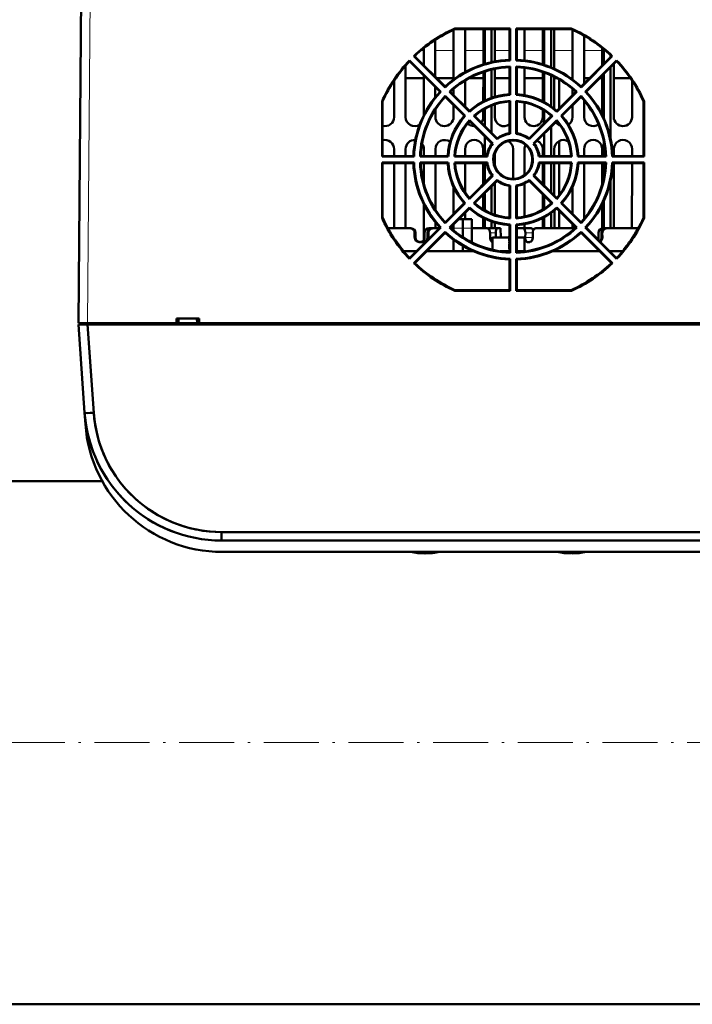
# Model space of a CAD drawing. Extents: x -1976 to 2357, y -1962 to 888.
# Tile 8 of 53: x 241 to 388, y -1909 to -1694. Entities that reach past the tile are written whole.
import ezdxf

# ---------------------------------------------------------------- set-up
doc = ezdxf.new("R2010")
doc.units = 0
doc.linetypes.add('DASHDOT', pattern=[18.5, 12, -3, 0.5, -3])

msp = doc.modelspace()

# ---------------------------------------------------------------- linework, layer by layer
at = {"color": 7, "lineweight": 50}
for p, q in [((253.43, -1759.95), (254.19, -1673.36)), ((335.43, -1695.87), (335.43, -1706.77)), ((335.71, -1695.62), (335.73, -1695.74)), ((335.71, -1695.62), (347.76, -1695.62)), ((347.64, -1695.74), (335.73, -1695.74)), ((337.93, -1705.16), (337.93, -1695.74)), ((341.93, -1695.74), (341.93, -1703.45)), ((342.23, -1695.74), (342.23, -1703.36)), ((343.73, -1695.74), (343.73, -1702.98)), ((344.43, -1702.83), (344.43, -1695.74)), ((347.76, -1695.62), (347.64, -1695.74)), ((347.64, -1695.74), (347.64, -1702.48)), ((347.76, -1695.62), (347.76, -1702.59)), ((349.1, -1695.62), (349.22, -1695.74)), ((349.1, -1702.59), (349.1, -1695.62)), ((349.1, -1695.62), (361.15, -1695.62)), ((361.13, -1695.74), (349.22, -1695.74)), ((349.22, -1702.48), (349.22, -1695.74)), ((350.93, -1702.61), (350.93, -1695.74)), ((354.93, -1695.74), (354.93, -1703.45)), ((355.23, -1695.74), (355.23, -1703.55)), ((356.73, -1695.74), (356.73, -1704.1)), ((357.43, -1704.41), (357.43, -1695.74)), ((361.15, -1695.62), (361.13, -1695.74)), ((361.43, -1695.88), (361.43, -1706.76)), ((331.43, -1706.14), (331.43, -1698.08)), ((363.93, -1707.63), (363.93, -1697.16)), ((328.93, -1699.88), (328.93, -1703.63)), ((367.93, -1699.88), (367.93, -1703.64)), ((368.23, -1700.12), (368.23, -1703.34)), ((325.81, -1702.57), (332.65, -1709.41)), ((325.81, -1702.57), (325.81, -1702.75)), ((325.81, -1702.75), (332.47, -1709.41)), ((326.75, -1701.63), (326.92, -1701.63)), ((333.59, -1708.47), (326.75, -1701.63)), ((333.59, -1708.29), (326.92, -1701.63)), ((347.64, -1702.48), (347.76, -1702.59)), ((349.22, -1702.48), (349.1, -1702.59)), ((369.93, -1701.63), (363.27, -1708.29)), ((370.11, -1701.63), (363.27, -1708.47)), ((364.21, -1709.41), (371.05, -1702.57)), ((364.39, -1709.41), (371.05, -1702.75)), ((369.73, -1701.44), (369.73, -1701.84)), ((370.11, -1701.63), (369.93, -1701.63)), ((371.05, -1702.57), (371.05, -1702.75)), ((324.94, -1714.95), (324.93, -1703.71)), ((341.93, -1705.12), (341.92, -1711.53)), ((342.23, -1705.02), (342.23, -1711.37)), ((343.73, -1704.6), (343.73, -1710.75)), ((344.43, -1710.53), (344.43, -1704.44)), ((347.64, -1704.06), (347.76, -1703.93)), ((347.64, -1704.06), (347.64, -1709.98)), ((347.76, -1703.93), (347.76, -1710.1)), ((349.22, -1704.06), (349.1, -1703.93)), ((349.1, -1710.1), (349.1, -1703.93)), ((349.22, -1709.98), (349.22, -1704.06)), ((350.93, -1710.18), (350.93, -1704.2)), ((354.93, -1705.11), (354.92, -1711.52)), ((355.23, -1705.22), (355.23, -1711.68)), ((369.73, -1704.07), (369.73, -1719.64)), ((370.44, -1714.95), (370.43, -1703.37)), ((322.43, -1706.99), (322.42, -1714.95)), ((324.93, -1706.45), (328.93, -1706.45)), ((328.93, -1705.87), (328.92, -1714.53)), ((331.75, -1706.45), (335.43, -1706.45)), ((337.94, -1712.64), (337.93, -1706.98)), ((338.86, -1706.45), (341.93, -1706.45)), ((344.43, -1706.45), (347.64, -1706.45)), ((350.93, -1706.45), (354.93, -1706.45)), ((356.73, -1705.82), (356.73, -1712.62)), ((357.44, -1713.15), (357.43, -1706.16)), ((357.43, -1706.45), (358, -1706.45)), ((358.52, -1713.05), (358.52, -1706.74)), ((361, -1706.45), (361.43, -1706.45)), ((363.93, -1706.45), (365.11, -1706.45)), ((367.35, -1706.45), (367.93, -1706.45)), ((367.93, -1705.87), (367.92, -1714.51)), ((368.23, -1705.57), (368.23, -1715.15)), ((370.43, -1706.45), (374.07, -1706.45)), ((374.43, -1706.98), (374.42, -1714.95)), ((331.43, -1710.61), (331.43, -1708.37)), ((332.47, -1709.41), (332.65, -1709.41)), ((333.59, -1708.29), (333.59, -1708.47)), ((334.71, -1709.41), (334.53, -1709.41)), ((338.89, -1713.78), (334.53, -1709.41)), ((338.9, -1713.6), (334.71, -1709.41)), ((335.43, -1708.78), (335.42, -1710.13)), ((362.15, -1709.41), (357.96, -1713.6)), ((362.33, -1709.41), (357.96, -1713.78)), ((361.43, -1708.78), (361.42, -1710.14)), ((362.15, -1709.41), (362.33, -1709.41)), ((363.27, -1708.29), (363.27, -1708.47)), ((364.39, -1709.41), (364.21, -1709.41)), ((319.79, -1711.53), (319.92, -1711.55)), ((319.79, -1723.59), (319.79, -1711.53)), ((319.92, -1711.55), (319.92, -1723.46)), ((333.59, -1710.35), (337.95, -1714.72)), ((333.59, -1710.53), (333.59, -1710.35)), ((333.59, -1710.53), (337.78, -1714.72)), ((347.64, -1709.98), (347.76, -1710.1)), ((347.64, -1711.57), (347.76, -1711.43)), ((347.64, -1711.57), (347.64, -1718.51)), ((347.76, -1711.43), (347.77, -1718.63)), ((349.09, -1718.63), (349.1, -1711.43)), ((349.22, -1709.98), (349.1, -1710.1)), ((349.22, -1711.57), (349.1, -1711.43)), ((349.22, -1718.51), (349.22, -1711.57)), ((350.94, -1714.95), (350.93, -1711.79)), ((358.9, -1714.72), (363.27, -1710.35)), ((359.08, -1714.72), (363.27, -1710.53)), ((363.27, -1710.53), (363.27, -1710.35)), ((363.94, -1714.95), (363.93, -1711.29)), ((376.93, -1723.46), (376.94, -1711.55)), ((376.94, -1714.95), (376.93, -1711.55)), ((377.06, -1711.53), (376.94, -1711.55)), ((377.06, -1711.53), (377.07, -1723.59)), ((331.44, -1714.95), (331.44, -1713.32)), ((335.42, -1712.37), (335.42, -1714.95)), ((338.9, -1713.6), (338.89, -1713.78)), ((341.92, -1713.34), (341.92, -1714.95)), ((342.23, -1713.16), (342.23, -1716.93)), ((343.73, -1712.44), (343.73, -1718.43)), ((344.44, -1714.95), (344.43, -1712.19)), ((354.92, -1713.33), (354.92, -1714.95)), ((355.23, -1713.52), (355.23, -1716.33)), ((357.96, -1713.6), (357.96, -1713.78)), ((361.42, -1712.38), (361.42, -1714.95)), ((337.78, -1714.72), (337.95, -1714.72)), ((338.9, -1715.66), (343.98, -1720.74)), ((338.9, -1715.84), (338.9, -1715.66)), ((338.9, -1715.84), (343.81, -1720.75)), ((340.02, -1714.72), (339.84, -1714.72)), ((344.92, -1719.81), (339.84, -1714.72)), ((344.93, -1719.63), (340.02, -1714.72)), ((341.54, -1716.13), (341.49, -1716.19)), ((356.84, -1714.72), (351.93, -1719.63)), ((357.02, -1714.72), (351.94, -1719.81)), ((352.87, -1720.74), (357.96, -1715.66)), ((353.05, -1720.75), (357.96, -1715.84)), ((356.73, -1714.63), (356.73, -1714.83)), ((356.84, -1714.72), (357.02, -1714.72)), ((357.82, -1716.13), (357.76, -1716.04)), ((357.96, -1715.84), (357.96, -1715.66)), ((359.08, -1714.72), (358.9, -1714.72)), ((376.94, -1714.97), (376.94, -1714.95)), ((340, -1716.94), (339.93, -1716.94)), ((356.73, -1717.07), (356.73, -1723.46)), ((358.52, -1716.72), (358.52, -1716.52)), ((342.23, -1719.17), (342.23, -1723.46)), ((344.93, -1719.63), (344.92, -1719.81)), ((347.64, -1718.51), (347.77, -1718.63)), ((349.22, -1718.51), (349.09, -1718.63)), ((351.93, -1719.63), (351.94, -1719.81)), ((355.23, -1718.57), (355.23, -1723.46)), ((358.52, -1723.46), (358.52, -1720.18)), ((368.23, -1720.22), (368.23, -1723.46)), ((322.42, -1721.95), (322.42, -1723.46)), ((324.94, -1723.46), (324.94, -1721.95)), ((328.53, -1720.76), (328.54, -1720.78)), ((328.92, -1721.95), (328.92, -1723.46)), ((331.44, -1723.46), (331.44, -1721.95)), ((337.94, -1723.46), (337.94, -1721.95)), ((341.92, -1721.95), (341.92, -1723.46)), ((343.73, -1720.68), (343.73, -1720.86)), ((343.81, -1720.75), (343.98, -1720.74)), ((348.42, -1721.95), (348.42, -1728.45)), ((350.94, -1727.62), (350.94, -1721.95)), ((353.05, -1720.75), (352.87, -1720.74)), ((354.92, -1721.95), (354.92, -1723.46)), ((357.44, -1723.46), (357.44, -1721.95)), ((363.94, -1723.46), (363.94, -1721.95)), ((367.92, -1721.95), (367.92, -1723.46)), ((370.44, -1723.46), (370.44, -1721.95)), ((374.42, -1721.95), (374.42, -1723.46)), ((319.92, -1723.46), (319.79, -1723.59)), ((326.78, -1723.59), (319.79, -1723.59)), ((326.65, -1723.46), (319.92, -1723.46)), ((326.65, -1723.46), (326.78, -1723.59)), ((328.24, -1723.46), (328.1, -1723.59)), ((334.28, -1723.59), (328.1, -1723.59)), ((334.16, -1723.46), (328.24, -1723.46)), ((334.16, -1723.46), (334.28, -1723.59)), ((335.75, -1723.46), (335.61, -1723.59)), ((342.81, -1723.59), (335.61, -1723.59)), ((342.69, -1723.46), (335.75, -1723.46)), ((342.69, -1723.46), (342.81, -1723.59)), ((344.44, -1725.58), (344.44, -1722.92)), ((354.17, -1723.46), (354.05, -1723.59)), ((361.25, -1723.59), (354.05, -1723.59)), ((361.11, -1723.46), (354.17, -1723.46)), ((361.11, -1723.46), (361.25, -1723.59)), ((362.7, -1723.46), (362.58, -1723.59)), ((368.76, -1723.59), (362.58, -1723.59)), ((368.62, -1723.46), (362.7, -1723.46)), ((368.62, -1723.46), (368.76, -1723.59)), ((370.21, -1723.46), (370.08, -1723.59)), ((377.07, -1723.59), (370.08, -1723.59)), ((376.93, -1723.46), (370.21, -1723.46)), ((376.93, -1723.46), (377.07, -1723.59)), ((319.79, -1724.91), (326.78, -1724.91)), ((319.93, -1725.05), (319.79, -1724.91)), ((319.79, -1736.98), (319.79, -1724.91)), ((319.93, -1725.05), (326.65, -1725.05)), ((319.93, -1725.05), (319.93, -1736.95)), ((322.42, -1725.05), (322.41, -1739.25)), ((324.95, -1739.25), (324.94, -1725.05)), ((326.65, -1725.05), (326.78, -1724.91)), ((328.1, -1724.91), (334.28, -1724.91)), ((328.24, -1725.05), (328.1, -1724.91)), ((328.24, -1725.05), (334.16, -1725.05)), ((328.92, -1725.05), (328.92, -1729.48)), ((331.45, -1735.19), (331.44, -1725.05)), ((334.16, -1725.05), (334.28, -1724.91)), ((335.61, -1724.91), (342.81, -1724.91)), ((335.75, -1725.05), (335.61, -1724.91)), ((335.75, -1725.05), (342.69, -1725.05)), ((337.94, -1731.42), (337.94, -1725.05)), ((341.92, -1725.05), (341.92, -1729.64)), ((342.23, -1725.05), (342.23, -1729.32)), ((342.69, -1725.05), (342.81, -1724.91)), ((354.05, -1724.91), (361.25, -1724.91)), ((354.17, -1725.05), (354.05, -1724.91)), ((354.17, -1725.05), (361.11, -1725.05)), ((354.92, -1725.05), (354.92, -1729.61)), ((355.23, -1725.05), (355.23, -1729.92)), ((356.73, -1725.05), (356.73, -1731.42)), ((357.44, -1732.14), (357.44, -1725.05)), ((358.52, -1731.97), (358.52, -1725.05)), ((361.11, -1725.05), (361.25, -1724.91)), ((362.58, -1724.91), (368.76, -1724.91)), ((362.7, -1725.05), (362.58, -1724.91)), ((362.7, -1725.05), (368.62, -1725.05)), ((363.95, -1737.19), (363.94, -1725.05)), ((367.92, -1725.05), (367.92, -1729.58)), ((368.23, -1725.05), (368.23, -1728.27)), ((368.62, -1725.05), (368.76, -1724.91)), ((370.08, -1724.91), (377.07, -1724.91)), ((370.21, -1725.05), (370.08, -1724.91)), ((370.21, -1725.05), (376.93, -1725.05)), ((370.45, -1739.25), (370.44, -1725.05)), ((374.42, -1725.05), (374.41, -1739.25)), ((376.93, -1725.05), (377.07, -1724.91)), ((376.93, -1736.95), (376.93, -1725.05)), ((377.07, -1724.91), (377.07, -1736.98)), ((343.81, -1727.75), (338.9, -1732.65)), ((343.99, -1727.76), (338.9, -1732.85)), ((339.83, -1733.79), (344.92, -1728.69)), ((340.03, -1733.78), (344.93, -1728.88)), ((343.73, -1727.64), (343.73, -1727.82)), ((343.81, -1727.75), (343.99, -1727.76)), ((344.93, -1728.88), (344.92, -1728.69)), ((351.93, -1728.88), (351.94, -1728.69)), ((351.93, -1728.88), (356.83, -1733.78)), ((351.94, -1728.69), (357.03, -1733.79)), ((353.05, -1727.75), (352.87, -1727.76)), ((357.96, -1732.85), (352.87, -1727.76)), ((357.96, -1732.65), (353.05, -1727.75)), ((369.73, -1728.88), (369.73, -1739.25)), ((335.42, -1730.17), (335.41, -1736.14)), ((343.73, -1730.08), (343.73, -1736.05)), ((344.45, -1736.31), (344.44, -1729.37)), ((347.63, -1729.99), (347.77, -1729.87)), ((347.63, -1729.99), (347.63, -1736.93)), ((347.77, -1729.87), (347.77, -1737.08)), ((349.23, -1729.99), (349.09, -1729.87)), ((349.09, -1737.08), (349.09, -1729.87)), ((349.23, -1736.93), (349.23, -1729.99)), ((350.95, -1736.7), (350.94, -1729.48)), ((361.42, -1730.23), (361.41, -1736.1)), ((338.9, -1732.65), (338.9, -1732.85)), ((341.91, -1731.89), (341.91, -1735.15)), ((342.23, -1731.58), (342.23, -1735.34)), ((354.91, -1731.87), (354.91, -1735.17)), ((355.23, -1732.18), (355.23, -1734.98)), ((357.96, -1732.65), (357.96, -1732.85)), ((368.23, -1733.37), (368.23, -1739.25)), ((328.91, -1733.96), (328.91, -1741.83)), ((337.77, -1733.78), (333.59, -1737.96)), ((337.96, -1733.79), (333.59, -1738.16)), ((334.52, -1739.09), (338.89, -1734.72)), ((334.72, -1739.09), (338.9, -1734.91)), ((337.77, -1733.78), (337.96, -1733.79)), ((338.9, -1734.91), (338.89, -1734.72)), ((340.03, -1733.78), (339.83, -1733.79)), ((356.73, -1733.68), (356.73, -1733.87)), ((356.83, -1733.78), (357.03, -1733.79)), ((357.45, -1739.25), (357.45, -1735.35)), ((357.96, -1734.72), (362.34, -1739.09)), ((357.96, -1734.91), (357.96, -1734.72)), ((357.96, -1734.91), (362.14, -1739.09)), ((358.52, -1739.25), (358.52, -1735.47)), ((359.09, -1733.78), (358.9, -1733.79)), ((363.27, -1738.16), (358.9, -1733.79)), ((363.27, -1737.96), (359.09, -1733.78)), ((367.91, -1734.03), (367.91, -1739.27)), ((319.79, -1736.98), (319.93, -1736.95)), ((336.56, -1737.25), (337.43, -1737.25)), ((337.43, -1739.21), (337.43, -1737.25)), ((339.43, -1737.25), (337.43, -1737.25)), ((337.95, -1737.25), (337.95, -1735.87)), ((339.43, -1739.21), (339.43, -1737.25)), ((341.91, -1736.98), (341.91, -1739.25)), ((342.23, -1737.14), (342.23, -1739.25)), ((347.63, -1736.93), (347.77, -1737.08)), ((349.23, -1736.93), (349.09, -1737.08)), ((354.91, -1737), (354.91, -1739.25)), ((355.23, -1736.83), (355.23, -1739.25)), ((356.73, -1735.9), (356.73, -1739.25)), ((377.07, -1736.98), (376.93, -1736.95)), ((325.93, -1739.25), (321.07, -1739.25)), ((332.46, -1739.09), (325.81, -1745.74)), ((332.66, -1739.09), (325.81, -1745.95)), ((326.11, -1739.25), (325.93, -1739.25)), ((330.09, -1739.25), (330.75, -1739.25)), ((330.75, -1739.25), (330.93, -1739.25)), ((332.3, -1739.25), (330.93, -1739.25)), ((331.45, -1739.25), (331.45, -1737.92)), ((332.46, -1739.09), (332.66, -1739.09)), ((333.59, -1737.96), (333.59, -1738.16)), ((334.72, -1739.09), (334.52, -1739.09)), ((335.43, -1739.25), (334.9, -1739.25)), ((335.41, -1738.4), (335.41, -1739.25)), ((335.43, -1738.38), (335.43, -1739.21)), ((335.43, -1739.71), (335.43, -1739.21)), ((337.43, -1739.21), (337.43, -1741.19)), ((339.43, -1739.21), (339.43, -1742.33)), ((341.01, -1739.25), (339.46, -1739.25)), ((342.85, -1739.25), (341.01, -1739.25)), ((344.96, -1739.25), (343.08, -1739.25)), ((343.73, -1737.76), (343.73, -1739.25)), ((344.45, -1739.25), (344.45, -1737.99)), ((345.69, -1739.25), (344.96, -1739.25)), ((345.72, -1741.25), (345.69, -1739.25)), ((345.72, -1741.25), (345.69, -1739.25)), ((347.63, -1738.53), (347.77, -1738.39)), ((347.63, -1738.53), (347.63, -1744.43)), ((347.77, -1738.39), (347.77, -1744.59)), ((349.08, -1744.59), (349.09, -1738.39)), ((349.23, -1738.53), (349.09, -1738.39)), ((349.23, -1744.43), (349.23, -1738.53)), ((350.69, -1739.25), (349.23, -1739.25)), ((350.69, -1739.25), (352.46, -1739.25)), ((350.95, -1739.25), (350.95, -1738.33)), ((353.85, -1739.25), (353.37, -1739.25)), ((361.96, -1739.25), (353.85, -1739.25)), ((361.41, -1738.37), (361.41, -1739.25)), ((362.14, -1739.09), (362.34, -1739.09)), ((363.27, -1737.96), (363.27, -1738.16)), ((364.4, -1739.09), (364.2, -1739.09)), ((371.05, -1745.95), (364.2, -1739.09)), ((371.05, -1745.74), (364.4, -1739.09)), ((368.09, -1739.25), (368.75, -1739.25)), ((368.75, -1739.25), (368.93, -1739.25)), ((375.79, -1739.25), (368.93, -1739.25)), ((322.73, -1741.94), (322.73, -1741.84)), ((326.73, -1746.87), (333.59, -1740.02)), ((326.92, -1741.25), (326.92, -1740.25)), ((326.94, -1746.87), (333.59, -1740.22)), ((327.1, -1740.25), (327.1, -1741.25)), ((327.1, -1740.25), (327.1, -1741.25)), ((329.1, -1740.25), (329.1, -1741.25)), ((329.76, -1740.25), (329.76, -1741.25)), ((329.93, -1740.25), (329.94, -1741.25)), ((333.59, -1740.22), (333.59, -1740.02)), ((335.43, -1744.25), (335.43, -1741.75)), ((343.39, -1740.25), (343.4, -1741.25)), ((343.93, -1741.25), (347.43, -1741.25)), ((343.93, -1741.25), (343.93, -1743.94)), ((344.66, -1740.25), (344.68, -1741.25)), ((347.63, -1741.25), (347.43, -1741.25)), ((350.93, -1741.25), (349.23, -1741.25)), ((350.93, -1744.25), (350.93, -1741.25)), ((351.11, -1740.25), (351.09, -1741.25)), ((352.73, -1740.25), (352.71, -1741.25)), ((363.27, -1740.02), (370.13, -1746.87)), ((363.27, -1740.22), (363.27, -1740.02)), ((363.27, -1740.22), (369.91, -1746.87)), ((367.1, -1740.25), (367.1, -1741.25)), ((367.76, -1740.25), (367.76, -1741.25)), ((367.93, -1740.25), (367.94, -1741.25)), ((374.13, -1741.94), (374.13, -1741.84)), ((324.33, -1744.06), (324.33, -1743.97)), ((328.43, -1742.25), (327.92, -1742.25)), ((328.94, -1742.25), (328.43, -1742.25)), ((337.43, -1743.07), (337.43, -1744.25)), ((339.43, -1744.11), (339.43, -1744.25)), ((343.93, -1742.25), (343.89, -1742.25)), ((352.11, -1742.25), (351.56, -1742.25)), ((372.53, -1744.06), (372.53, -1743.97)), ((324.49, -1744.25), (327.3, -1744.25)), ((325.81, -1745.95), (325.81, -1745.74)), ((329.56, -1744.25), (339.75, -1744.25)), ((345.61, -1744.25), (347.63, -1744.25)), ((347.63, -1744.43), (347.77, -1744.59)), ((347.63, -1746.04), (347.77, -1745.9)), ((347.63, -1746.04), (347.63, -1752.75)), ((347.77, -1745.9), (347.78, -1752.9)), ((349.23, -1744.43), (349.08, -1744.59)), ((349.23, -1746.04), (349.08, -1745.9)), ((349.08, -1752.9), (349.08, -1745.9)), ((349.23, -1744.25), (351.25, -1744.25)), ((349.23, -1752.75), (349.23, -1746.04)), ((357.11, -1744.25), (367.3, -1744.25)), ((369.56, -1744.25), (372.37, -1744.25)), ((371.05, -1745.95), (371.05, -1745.74)), ((326.73, -1746.87), (326.94, -1746.87)), ((370.13, -1746.87), (369.91, -1746.87)), ((335.7, -1752.9), (335.73, -1752.75)), ((335.73, -1752.75), (347.63, -1752.75)), ((347.78, -1752.9), (347.63, -1752.75)), ((349.08, -1752.9), (349.23, -1752.75)), ((349.23, -1752.75), (361.12, -1752.75)), ((361.16, -1752.9), (361.12, -1752.75)), ((347.78, -1752.9), (335.7, -1752.9)), ((361.16, -1752.9), (349.08, -1752.9)), ((279.84, -1758.95), (274.85, -1758.95)), ((274.85, -1759.95), (274.85, -1758.95)), ((275.35, -1758.95), (275.31, -1759.95)), ((279.35, -1758.95), (279.39, -1759.95)), ((279.85, -1759.95), (279.84, -1758.95)), ((254.02, -1759.95), (253.43, -1759.95)), ((253.45, -1760.25), (254.8, -1779.54)), ((254.03, -1760.25), (253.45, -1760.25)), ((253.45, -1760.25), (254.8, -1779.54)), ((253.45, -1760.25), (253.93, -1760.25)), ((254.03, -1760.25), (253.45, -1760.25)), ((253.93, -1760.25), (253.93, -1759.95)), ((253.93, -1760.25), (253.93, -1759.95)), ((253.93, -1760.25), (255.42, -1760.25)), ((255.43, -1759.95), (254.02, -1759.95)), ((255.45, -1760.25), (254.03, -1760.25)), ((255.45, -1760.25), (254.03, -1760.25)), ((255.42, -1760.25), (255.42, -1759.95)), ((255.42, -1759.95), (563.43, -1759.95)), ((255.42, -1760.25), (255.42, -1759.95)), ((255.42, -1760.25), (563.43, -1760.25)), ((274.85, -1759.95), (255.43, -1759.95)), ((255.45, -1760.25), (256.79, -1779.54)), ((563.41, -1760.25), (255.45, -1760.25)), ((255.45, -1760.25), (256.79, -1779.54)), ((563.41, -1760.25), (255.45, -1760.25)), ((275.31, -1759.95), (274.85, -1759.95)), ((275.1, -1759.95), (279.6, -1759.95)), ((275.3, -1759.95), (275.28, -1759.95)), ((275.41, -1759.95), (275.37, -1759.95)), ((275.41, -1759.95), (279.29, -1759.95)), ((279.33, -1759.95), (279.29, -1759.95)), ((279.85, -1759.95), (279.39, -1759.95)), ((279.41, -1759.95), (279.4, -1759.95)), ((406.93, -1759.95), (279.85, -1759.95)), ((254.97, -1782.04), (254.8, -1779.54)), ((254.97, -1782.04), (254.8, -1779.54)), ((257.37, -1783.54), (257.4, -1783.68)), ((258.64, -1794.45), (160.02, -1794.45)), ((284.73, -1807.45), (284.73, -1805.59)), ((284.73, -1805.59), (534.13, -1805.59)), ((284.73, -1805.59), (284.73, -1807.45)), ((284.73, -1805.59), (534.13, -1805.59)), ((284.73, -1807.45), (534.13, -1807.45)), ((284.73, -1807.45), (534.13, -1807.45)), ((284.9, -1809.95), (533.96, -1809.95)), ((284.9, -1809.95), (533.96, -1809.95)), ((618.57, -1908.75), (-325.43, -1908.75))]:
    msp.add_line(p, q, dxfattribs=at)
at = {"color": 7, "lineweight": 18}
for p, q in [((255.43, -1759.95), (256.18, -1673.36)), ((328.24, -1700.45), (328.93, -1700.45)), ((331.43, -1700.45), (335.43, -1700.45)), ((337.93, -1700.45), (341.93, -1700.45)), ((344.43, -1700.45), (347.64, -1700.45)), ((350.93, -1700.45), (354.93, -1700.45)), ((357.43, -1700.45), (361.43, -1700.45)), ((363.93, -1700.45), (367.93, -1700.45)), ((335.43, -1739.21), (337.43, -1739.21)), ((339.43, -1739.21), (337.43, -1739.21)), ((327.1, -1740.25), (326.92, -1740.25)), ((326.92, -1741.25), (327.1, -1741.25)), ((329.76, -1740.25), (329.93, -1740.25)), ((329.76, -1741.25), (329.94, -1741.25)), ((344.66, -1740.25), (343.39, -1740.25)), ((343.4, -1741.25), (344.68, -1741.25)), ((351.09, -1741.25), (352.71, -1741.25)), ((351.11, -1740.25), (352.73, -1740.25)), ((367.76, -1740.25), (367.93, -1740.25)), ((367.76, -1741.25), (367.94, -1741.25))]:
    msp.add_line(p, q, dxfattribs=at)
at = {"color": 7, "linetype": 'DASHDOT', "lineweight": 18, "ltscale": 0.090002}
msp.add_line((347.43, -1740.95), (347.43, -1744.55), dxfattribs=at)
at = {"color": 7, "linetype": 'DASHDOT', "lineweight": 18}
msp.add_line((712.97, -1851.6), (-419.83, -1851.6), dxfattribs=at)
at = {"color": 7, "lineweight": 50}
for points in [[(343.39, -1740.25), (343.36, -1739.94), (343.29, -1739.67), (343.23, -1739.55), (343.1, -1739.36), (342.93, -1739.26), (342.85, -1739.25)], [(344.96, -1739.25), (344.9, -1739.27), (344.87, -1739.3), (344.8, -1739.41), (344.73, -1739.62), (344.68, -1739.89), (344.66, -1740.25)], [(351.11, -1740.25), (351.09, -1739.94), (351.03, -1739.67), (350.93, -1739.44), (350.86, -1739.34), (350.78, -1739.27), (350.69, -1739.25)], [(352.46, -1739.25), (352.55, -1739.27), (352.63, -1739.33), (352.7, -1739.43), (352.82, -1739.73)], [(352.69, -1739.41), (352.62, -1739.32), (352.54, -1739.27), (352.46, -1739.25)], [(352.46, -1739.25), (352.55, -1739.27), (352.63, -1739.33), (352.7, -1739.43), (352.82, -1739.73)], [(352.69, -1739.41), (352.62, -1739.32), (352.54, -1739.27), (352.46, -1739.25)], [(353.37, -1739.25), (353.17, -1739.3), (352.99, -1739.44), (352.85, -1739.67), (352.74, -1740.09), (352.73, -1740.25)], [(353.13, -1739.32), (352.93, -1739.53), (352.82, -1739.73)], [(352.83, -1739.71), (352.91, -1739.55), (353.06, -1739.37), (353.24, -1739.27), (353.37, -1739.25)], [(352.9, -1739.57), (353.04, -1739.39), (353.21, -1739.28), (353.37, -1739.25)], [(343.89, -1742.25), (343.8, -1742.23), (343.7, -1742.16), (343.62, -1742.06), (343.48, -1741.77), (343.41, -1741.42), (343.4, -1741.25)], [(351.56, -1742.25), (351.41, -1742.2), (351.28, -1742.06), (351.15, -1741.77), (351.1, -1741.41), (351.09, -1741.25)], [(352.71, -1741.25), (352.66, -1741.63), (352.52, -1741.96), (352.37, -1742.14), (352.19, -1742.24), (352.11, -1742.25)], [(256.79, -1779.54), (256.91, -1780.78), (257.08, -1782.04), (257.44, -1783.87), (257.94, -1785.74), (258.47, -1787.32), (259.11, -1788.9), (259.86, -1790.46), (260.68, -1791.93), (261.59, -1793.36), (262.6, -1794.75), (263.7, -1796.08), (264.88, -1797.34), (266.13, -1798.53), (267.62, -1799.76), (269.17, -1800.87), (270.81, -1801.89), (272.49, -1802.78), (274.07, -1803.48), (275.66, -1804.08), (277.25, -1804.57), (279.13, -1805.03), (280.97, -1805.34), (282.24, -1805.48), (283.48, -1805.56), (284.73, -1805.59)]]:
    msp.add_lwpolyline(points, dxfattribs=at)
for centre, radius, start, end in [((348.43, -1724.26), 31.34, 113.9543, 133.7652), ((348.43, -1724.24), 31.2, 114.0139, 133.5638), ((348.43, -1724.24), 31.2, 46.4362, 65.9861), ((348.43, -1724.26), 31.34, 46.2348, 66.0457), ((348.43, -1724.26), 31.34, 136.2096, 156.0246), ((348.43, -1724.24), 31.2, 136.4615, 156.0073), ((348.43, -1724.26), 21.8, 92.0748, 132.9082), ((348.43, -1724.24), 21.66, 91.7679, 133.2492), ((348.43, -1724.24), 21.66, 46.7508, 88.2321), ((348.43, -1724.26), 21.8, 47.0918, 87.9252), ((348.43, -1724.26), 31.34, 23.9754, 43.7904), ((348.43, -1724.24), 31.2, 23.9927, 43.5385), ((348.43, -1724.26), 20.34, 91.8818, 133.1106), ((348.43, -1724.25), 20.2, 92.2396, 132.768), ((348.43, -1724.26), 20.34, 46.8894, 88.1182), ((348.43, -1724.25), 20.2, 47.2319, 87.7603), ((348.43, -1724.26), 21.8, 137.068, 177.8909), ((348.43, -1724.24), 21.66, 136.7747, 178.2665), ((348.43, -1724.24), 21.66, 1.7335, 43.2253), ((348.43, -1724.26), 21.8, 2.1091, 42.932), ((348.43, -1724.26), 20.34, 136.8639, 178.1176), ((348.43, -1724.25), 20.2, 137.2576, 177.761), ((348.43, -1724.25), 14.16, 92.6955, 132.3214), ((348.43, -1724.26), 14.3, 93.1734, 131.8099), ((348.43, -1724.26), 12.84, 92.9717, 132.0204), ((348.43, -1724.25), 12.7, 93.5735, 131.4347), ((348.43, -1724.25), 14.16, 47.6786, 87.3045), ((348.43, -1724.26), 12.84, 47.9796, 87.0283), ((348.43, -1724.26), 14.3, 48.1902, 86.8266), ((348.43, -1724.25), 12.7, 48.5654, 86.4266), ((348.43, -1724.26), 20.34, 1.8824, 43.1361), ((348.43, -1724.25), 20.2, 2.239, 42.7424), ((320.43, -1714.95), 1.99, 255.2776, 359.9739), ((326.93, -1714.95), 1.99, 180.0262, 302.9852), ((333.43, -1714.95), 1.99, 180.0262, 359.974), ((348.43, -1724.26), 14.3, 138.1668, 176.7927), ((348.43, -1724.25), 14.16, 137.7021, 177.3387), ((348.43, -1724.26), 12.84, 137.9536, 177.0274), ((348.43, -1724.25), 12.7, 138.5917, 176.4278), ((339.93, -1714.95), 1.99, 323.8155, 359.9738), ((346.43, -1714.95), 1.99, 180.0262, 307.2446), ((352.93, -1714.95), 1.99, 180.0262, 359.974), ((359.43, -1714.95), 1.99, 216.1844, 249.6274), ((348.43, -1724.26), 12.84, 2.9726, 42.0464), ((348.43, -1724.25), 12.7, 3.5724, 41.4084), ((348.43, -1724.25), 14.16, 2.6613, 42.2979), ((348.43, -1724.26), 14.3, 3.2074, 41.8332), ((359.43, -1714.95), 1.99, 303.0135, 359.9738), ((365.93, -1714.95), 1.99, 180.0262, 306.4034), ((372.43, -1714.95), 1.99, 180.0262, 359.974), ((339.93, -1714.95), 1.99, 223.8718, 270), ((320.43, -1721.95), 1.99, 359.9739, 104.6915), ((326.93, -1721.95), 1.99, 86.2164, 180.0261), ((333.43, -1721.95), 1.99, 51.5903, 180.026), ((339.93, -1721.95), 1.99, 359.9739, 180.026), ((348.43, -1724.25), 4.34, 0.0175, 179.9826), ((348.43, -1724.25), 4.2, 359.9993, 180.001), ((348.43, -1724.25), 5.66, 96.7289, 128.2872), ((348.43, -1724.25), 5.8, 97.8739, 127.1102), ((346.43, -1721.95), 1.99, 359.9739, 62.4232), ((348.43, -1724.25), 5.66, 51.7128, 83.2711), ((348.43, -1724.25), 5.8, 52.8898, 82.1261), ((352.93, -1721.95), 1.99, 359.9739, 67.4691), ((359.43, -1721.95), 1.99, 57.6269, 180.026), ((365.93, -1721.95), 1.99, 359.9739, 180.026), ((372.43, -1721.95), 1.99, 359.9739, 180.026), ((326.93, -1721.95), 1.99, 359.9739, 36.132), ((348.43, -1724.25), 5.8, 142.8683, 172.0934), ((348.43, -1724.25), 5.66, 141.7347, 173.3041), ((352.93, -1721.95), 1.99, 153.0842, 180.0261), ((348.43, -1724.25), 5.66, 6.6959, 38.2653), ((348.43, -1724.25), 5.8, 7.9066, 37.1317), ((348.43, -1724.25), 4.34, 179.9987, 0.0012), ((348.43, -1724.25), 4.2, 180.0174, 359.9834), ((348.43, -1724.26), 21.8, 182.0754, 222.8835), ((348.43, -1724.24), 21.66, 181.7673, 223.2739), ((348.43, -1724.26), 20.34, 181.8463, 223.1352), ((348.43, -1724.25), 20.2, 182.2753, 222.7433), ((348.43, -1724.26), 14.3, 183.1743, 221.7852), ((348.43, -1724.25), 14.16, 182.6947, 222.3461), ((348.43, -1724.26), 12.84, 182.9359, 222.0451), ((348.43, -1724.25), 12.7, 183.6095, 221.41), ((348.43, -1724.25), 5.8, 187.8762, 217.0855), ((348.43, -1724.25), 5.66, 186.7269, 218.3119), ((348.43, -1724.25), 5.66, 321.6881, 353.2731), ((348.43, -1724.25), 5.8, 322.9145, 352.1238), ((348.43, -1724.26), 12.84, 317.9549, 357.0641), ((348.43, -1724.25), 12.7, 318.5901, 356.3906), ((348.43, -1724.25), 14.16, 317.6539, 357.3053), ((348.43, -1724.26), 14.3, 318.2149, 356.8257), ((348.43, -1724.26), 20.34, 316.8648, 358.1537), ((348.43, -1724.25), 20.2, 317.2566, 357.7247), ((348.43, -1724.24), 21.66, 316.7261, 358.2327), ((348.43, -1724.26), 21.8, 317.1165, 357.9246), ((348.43, -1724.25), 5.66, 231.71, 263.306), ((348.43, -1724.25), 5.8, 232.893, 262.0911), ((348.43, -1724.25), 5.66, 276.694, 308.2899), ((348.43, -1724.25), 5.8, 277.9089, 307.107), ((348.43, -1724.25), 14.16, 227.6774, 267.3395), ((348.43, -1724.26), 14.3, 228.1915, 266.7917), ((348.43, -1724.26), 12.84, 227.9289, 267.0632), ((348.43, -1724.25), 12.7, 228.6164, 266.3917), ((348.43, -1724.26), 12.84, 272.9368, 312.0711), ((348.43, -1724.25), 14.16, 272.6605, 312.3226), ((348.43, -1724.25), 12.7, 273.6084, 311.3837), ((348.43, -1724.26), 14.3, 273.2083, 311.8085), ((348.43, -1724.26), 31.34, 203.9405, 223.7899), ((348.43, -1724.24), 31.2, 204.0276, 214.5527), ((348.43, -1724.26), 31.34, 316.2101, 336.0595), ((348.43, -1724.24), 31.2, 325.4473, 335.9724), ((325.93, -1740.25), 0.996, 359.7412, 89.7531), ((326.1, -1740.25), 0.996, 359.7439, 89.729), ((326.1, -1740.25), 0.996, 359.7439, 89.729), ((330.09, -1740.25), 0.999, 90.1067, 180.0932), ((330.09, -1740.25), 0.996, 90.0391, 134.566), ((330.76, -1740.25), 0.996, 90.265, 180.2624), ((330.93, -1740.25), 0.996, 90.2462, 180.2594), ((348.43, -1724.26), 20.34, 226.8392, 268.1531), ((348.43, -1724.25), 20.2, 227.2823, 267.7254), ((342.85, -1739.57), 0.319, 61.5824, 89.5965), ((342.85, -1739.57), 0.319, 61.5824, 89.5965), ((343.08, -1739.37), 0.116, 94.3344, 138.5139), ((343.08, -1739.37), 0.116, 94.2234, 138.5992), ((343.08, -1739.37), 0.116, 94.2234, 138.5992), ((348.43, -1724.26), 20.34, 271.8469, 313.1608), ((348.43, -1724.25), 20.2, 272.2746, 312.7177), ((368.09, -1740.25), 0.999, 90.1067, 180.0932), ((368.09, -1740.25), 0.996, 90.0391, 134.566), ((368.76, -1740.25), 0.996, 90.265, 180.2624), ((368.93, -1740.25), 0.996, 90.2462, 180.2594), ((348.43, -1724.25), 31.14, 214.3938, 219.3035), ((327.92, -1741.26), 0.996, 179.7933, 270.0316), ((328.09, -1741.25), 0.997, 179.8029, 270.0434), ((328.09, -1741.25), 0.997, 179.8029, 270.0434), ((328.1, -1741.25), 0.999, 289.4151, 0.0588), ((328.77, -1741.25), 0.996, 269.9503, 0.2032), ((328.93, -1741.25), 1, 331.2245, 0.1028), ((348.43, -1724.24), 21.66, 226.75, 268.267), ((348.43, -1724.26), 21.8, 227.0927, 267.8903), ((348.43, -1724.24), 21.66, 271.733, 313.25), ((348.43, -1724.26), 21.8, 272.1097, 312.9073), ((366.1, -1741.25), 0.999, 334.2134, 0.061), ((366.76, -1741.25), 0.999, 306.9026, 0.1493), ((366.94, -1741.25), 0.998, 299.6507, 0.1643), ((348.43, -1724.25), 31.14, 320.6965, 325.6062), ((348.43, -1724.24), 31.21, 219.4366, 223.539), ((328.1, -1741.25), 1, 269.993, 289.3911), ((328.94, -1741.25), 0.998, 269.9758, 298.7246), ((348.43, -1724.24), 31.21, 316.461, 320.5634), ((348.43, -1724.26), 31.34, 226.1849, 246.0383), ((348.43, -1724.24), 31.2, 226.4862, 245.9935), ((348.43, -1724.24), 31.2, 294.0065, 313.5138), ((348.43, -1724.26), 31.34, 293.9617, 313.8151), ((284.73, -1777.45), 30, 184, 270), ((284.73, -1777.45), 30, 184.0001, 250.4409), ((284.73, -1777.45), 30, 184.0002, 269.9998), ((284.73, -1777.45), 30, 184, 270), ((284.73, -1777.59), 28, 184.0002, 269.9998), ((284.9, -1779.95), 30, 184, 270), ((284.9, -1779.95), 30, 184, 270), ((329.23, -1793.13), 17.12, 259.274, 269.9959), ((329.23, -1793.13), 17.12, 259.274, 269.9959), ((329.23, -1793.13), 17.12, 270.0041, 280.726), ((329.23, -1793.13), 17.12, 270.0041, 280.726), ((361.23, -1793.13), 17.12, 259.2566, 269.9958), ((361.23, -1793.13), 17.12, 259.2566, 269.9958), ((361.23, -1793.13), 17.12, 270.0042, 280.7434), ((361.23, -1793.13), 17.12, 270.0042, 280.7434)]:
    msp.add_arc(centre, radius, start, end, dxfattribs=at)
for major_axis, start_param, end_param in [((2, 0.14), 3.141593, 4.707513), ((-2, -0.14), 0, 1.56593)]:
    msp.add_ellipse((256.79, -1779.4), major_axis=major_axis, ratio=0.069587, start_param=start_param, end_param=end_param, dxfattribs=at)

doc.saveas('drawing.dxf')
